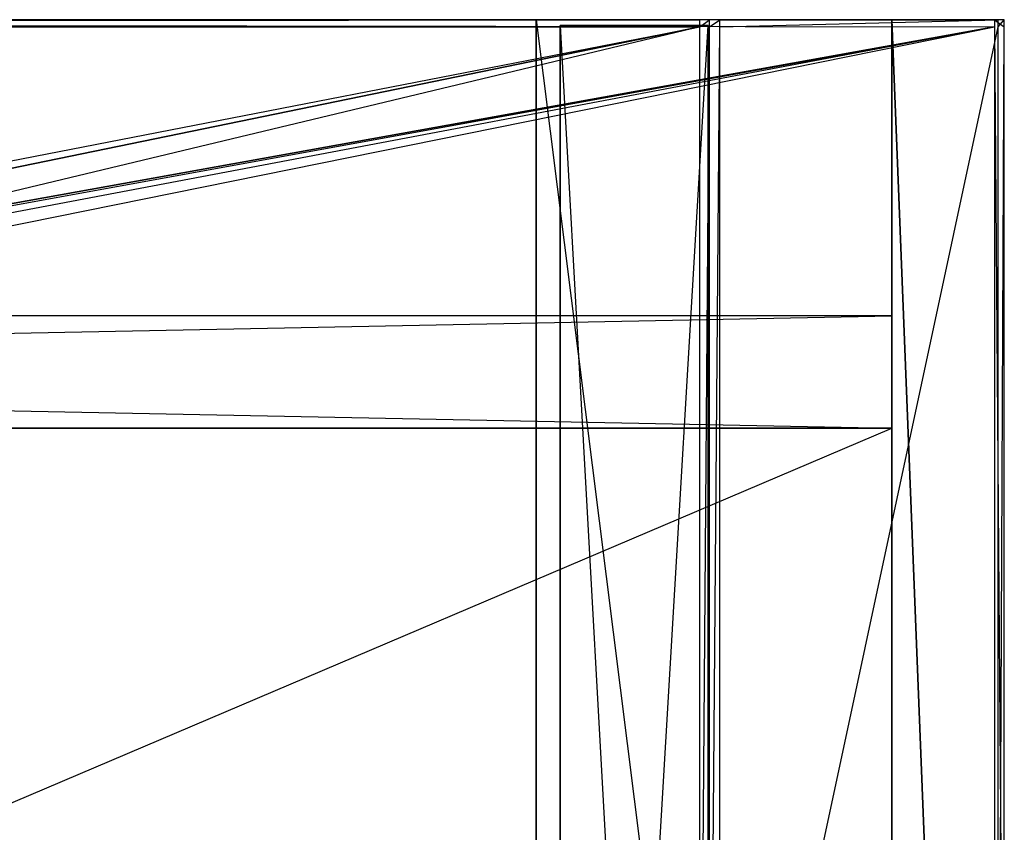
# Model space of a CAD drawing. Extents: x 0 to 1, y -0.5 to 0.
# Tile 27 of 27: x 0.83 to 1, y -0.14 to 0. Entities that reach past the tile are written whole.
import ezdxf

# ---------------------------------------------------------------- set-up
doc = ezdxf.new("R2010")
doc.units = 0
for name, color, linetype in [('L18_PLATTE_LEGATO_N_B12700__0__', 7, 'CONTINUOUS'), ('L19_KORPUS_LEGATO_SE_X_190__Y_4', 7, 'CONTINUOUS'), ('L20_KORPUS_LEGATO_BO_X_9620__Y_', 7, 'CONTINUOUS'), ('L21_KORPUS_LEGATO_RWT_X_9620__Y', 7, 'CONTINUOUS'), ('L22_KORPUS_LEGATO_3_N_B12700___', 7, 'CONTINUOUS'), ('L23_KORPUS_LEGATO_2_N_B12700___', 7, 'CONTINUOUS')]:
    doc.layers.add(name, color=color, linetype=linetype)

msp = doc.modelspace()

# ---------------------------------------------------------------- linework, layer by layer
at = {"layer": 'L18_PLATTE_LEGATO_N_B12700__0__', "color": 8}
for points, invisible_edges in [([(0.00192, 0, 0.548361), (0.998322, 0, 0.544378), (0.00192, 0, 0.544378), (0.00192, 0, 0.548361)], 13), ([(0.998322, 0, 0.544378), (0.00192, 0, 0.548361), (0.998322, 0, 0.548361), (0.998322, 0, 0.544378)], 14), ([(0.00192, 0, 0.55), (0.998322, 0, 0.548361), (0.00192, 0, 0.548361), (0.00192, 0, 0.55)], 13), ([(0.998322, 0, 0.548361), (0.00192, 0, 0.55), (0.998322, 0, 0.55), (0.998322, 0, 0.548361)], 14), ([(0.00192, 0, 0.5432), (0.997308, 0, 0.542564), (0.002933, 0, 0.542564), (0.00192, 0, 0.5432)], 13), ([(0.997308, 0, 0.542564), (0.00192, 0, 0.5432), (0.998322, 0, 0.5432), (0.997308, 0, 0.542564)], 14), ([(0.00192, 0, 0.544378), (0.998322, 0, 0.5432), (0.00192, 0, 0.5432), (0.00192, 0, 0.544378)], 13), ([(0.998322, 0, 0.5432), (0.00192, 0, 0.544378), (0.998322, 0, 0.544378), (0.998322, 0, 0.5432)], 14), ([(0.998322, -0.001197, 0.55), (0.00192, 0, 0.55), (0.00192, -0.001197, 0.55), (0.998322, -0.001197, 0.55)], 13), ([(0.00192, 0, 0.55), (0.998322, -0.001197, 0.55), (0.998322, 0, 0.55), (0.00192, 0, 0.55)], 14), ([(0.002933, 0, 0.542564), (0.950281, 0, 0.513069), (0.049961, 0, 0.513069), (0.002933, 0, 0.542564)], 13), ([(0.950281, 0, 0.513069), (0.002933, 0, 0.542564), (0.997308, 0, 0.542564), (0.950281, 0, 0.513069)], 14), ([(0.049961, 0, 0.513069), (0.948577, 0, 0.512), (0.051665, 0, 0.512), (0.049961, 0, 0.513069)], 13), ([(0.948577, 0, 0.512), (0.049961, 0, 0.513069), (0.950281, 0, 0.513069), (0.948577, 0, 0.512)], 14), ([(0.948577, 0, 0.512), (0.051665, -0.001197, 0.512), (0.051665, 0, 0.512), (0.948577, 0, 0.512)], 13), ([(0.051665, -0.001197, 0.512), (0.948577, 0, 0.512), (0.948577, -0.001197, 0.512), (0.051665, -0.001197, 0.512)], 14), ([(0.950281, 0, 0.513069), (0.950256, 0, 0.512), (0.948577, 0, 0.512), (0.950281, 0, 0.513069)], 13), ([(0.950256, 0, 0.512), (0.948577, -0.001197, 0.512), (0.948577, 0, 0.512), (0.950256, 0, 0.512)], 13), ([(0.948577, -0.001197, 0.512), (0.950256, 0, 0.512), (0.950256, -0.001197, 0.512), (0.948577, -0.001197, 0.512)], 14), ([(0.951959, 0, 0.513069), (0.950256, -0.001197, 0.512), (0.950256, 0, 0.512), (0.951959, 0, 0.513069)], 13), ([(0.950256, -0.001197, 0.512), (0.951959, 0, 0.513069), (0.951959, -0.001197, 0.513069), (0.950256, -0.001197, 0.512)], 14), ([(0.950256, 0, 0.512), (0.950281, 0, 0.513069), (0.951959, 0, 0.513069), (0.950256, 0, 0.512)], 14), ([(0.997308, 0, 0.542564), (0.951959, 0, 0.513069), (0.950281, 0, 0.513069), (0.997308, 0, 0.542564)], 13), ([(0.998987, 0, 0.542564), (0.951959, -0.001197, 0.513069), (0.951959, 0, 0.513069), (0.998987, 0, 0.542564)], 13), ([(0.951959, -0.001197, 0.513069), (0.998987, 0, 0.542564), (0.998987, -0.001197, 0.542564), (0.951959, -0.001197, 0.513069)], 14), ([(0.951959, 0, 0.513069), (0.997308, 0, 0.542564), (0.998987, 0, 0.542564), (0.951959, 0, 0.513069)], 14), ([(0.998322, 0, 0.5432), (0.998987, 0, 0.542564), (0.997308, 0, 0.542564), (0.998322, 0, 0.5432)], 13), ([(1, -0.001197, 0.55), (0.998322, 0, 0.55), (0.998322, -0.001197, 0.55), (1, -0.001197, 0.55)], 13), ([(0.998322, 0, 0.55), (1, -0.001197, 0.55), (1, 0, 0.55), (0.998322, 0, 0.55)], 14), ([(0.998322, 0, 0.55), (1, 0, 0.548361), (0.998322, 0, 0.548361), (0.998322, 0, 0.55)], 13), ([(1, 0, 0.548361), (0.998322, 0, 0.55), (1, 0, 0.55), (1, 0, 0.548361)], 14), ([(0.998322, 0, 0.548361), (1, 0, 0.544378), (0.998322, 0, 0.544378), (0.998322, 0, 0.548361)], 13), ([(1, 0, 0.544378), (0.998322, 0, 0.548361), (1, 0, 0.548361), (1, 0, 0.544378)], 14), ([(0.998322, 0, 0.544378), (1, 0, 0.5432), (0.998322, 0, 0.5432), (0.998322, 0, 0.544378)], 13), ([(1, 0, 0.5432), (0.998322, 0, 0.544378), (1, 0, 0.544378), (1, 0, 0.5432)], 14), ([(0.998987, 0, 0.542564), (0.998322, 0, 0.5432), (1, 0, 0.5432), (0.998987, 0, 0.542564)], 14), ([(1, 0, 0.5432), (0.998987, -0.001197, 0.542564), (0.998987, 0, 0.542564), (1, 0, 0.5432)], 13), ([(0.998987, -0.001197, 0.542564), (1, 0, 0.5432), (1, -0.001197, 0.5432), (0.998987, -0.001197, 0.542564)], 14), ([(1, 0, 0.5432), (1, -0.001197, 0.544378), (1, -0.001197, 0.5432), (1, 0, 0.5432)], 13), ([(1, -0.001197, 0.544378), (1, 0, 0.5432), (1, 0, 0.544378), (1, -0.001197, 0.544378)], 14), ([(1, 0, 0.544378), (1, -0.001197, 0.548361), (1, -0.001197, 0.544378), (1, 0, 0.544378)], 13), ([(1, -0.001197, 0.548361), (1, 0, 0.544378), (1, 0, 0.548361), (1, -0.001197, 0.548361)], 14), ([(1, 0, 0.548361), (1, -0.001197, 0.55), (1, -0.001197, 0.548361), (1, 0, 0.548361)], 13), ([(1, -0.001197, 0.55), (1, 0, 0.548361), (1, 0, 0.55), (1, -0.001197, 0.55)], 14), ([(0.00192, -0.001197, 0.55), (0.282226, -0.129992, 0.55), (0.998322, -0.001197, 0.55), (0.00192, -0.001197, 0.55)], 13), ([(0.282383, -0.130785, 0.512), (0.051665, -0.001197, 0.512), (0.948577, -0.001197, 0.512), (0.282383, -0.130785, 0.512)], 13), ([(0.998322, -0.001197, 0.55), (0.282226, -0.129992, 0.55), (0.300233, -0.128218, 0.55), (0.998322, -0.001197, 0.55)], 10), ([(0.282383, -0.130785, 0.512), (0.948577, -0.001197, 0.512), (0.300233, -0.129027, 0.512), (0.282383, -0.130785, 0.512)], 10), ([(0.998322, -0.001197, 0.55), (0.300233, -0.128218, 0.55), (0.318241, -0.129992, 0.55), (0.998322, -0.001197, 0.55)], 13), ([(0.300233, -0.129027, 0.512), (0.948577, -0.001197, 0.512), (0.318083, -0.130785, 0.512), (0.300233, -0.129027, 0.512)], 13), ([(0.318083, -0.130785, 0.512), (0.948577, -0.001197, 0.512), (0.335247, -0.135991, 0.512), (0.318083, -0.130785, 0.512)], 10), ([(0.998322, -0.001197, 0.55), (0.318241, -0.129992, 0.55), (0.335557, -0.135245, 0.55), (0.998322, -0.001197, 0.55)], 10), ([(0.335247, -0.135991, 0.512), (0.948577, -0.001197, 0.512), (0.351066, -0.144446, 0.512), (0.335247, -0.135991, 0.512)], 13), ([(0.998322, -0.001197, 0.55), (0.335557, -0.135245, 0.55), (0.351515, -0.143774, 0.55), (0.998322, -0.001197, 0.55)], 13), ([(0.351066, -0.144446, 0.512), (0.948577, -0.001197, 0.512), (0.364931, -0.155825, 0.512), (0.351066, -0.144446, 0.512)], 15), ([(0.998322, -0.001197, 0.55), (0.351515, -0.143774, 0.55), (0.365502, -0.155254, 0.55), (0.998322, -0.001197, 0.55)], 15), ([(0.364931, -0.155825, 0.512), (0.948577, -0.001197, 0.512), (0.37631, -0.16969, 0.512), (0.364931, -0.155825, 0.512)], 15), ([(0.998322, -0.001197, 0.55), (0.365502, -0.155254, 0.55), (0.376982, -0.169241, 0.55), (0.998322, -0.001197, 0.55)], 15), ([(0.37631, -0.16969, 0.512), (0.948577, -0.001197, 0.512), (0.384765, -0.185509, 0.512), (0.37631, -0.16969, 0.512)], 15), ([(0.998322, -0.001197, 0.55), (0.376982, -0.169241, 0.55), (0.385512, -0.185199, 0.55), (0.998322, -0.001197, 0.55)], 15), ([(0.384765, -0.185509, 0.512), (0.948577, -0.001197, 0.512), (0.389972, -0.202673, 0.512), (0.384765, -0.185509, 0.512)], 15), ([(0.998322, -0.001197, 0.55), (0.385512, -0.185199, 0.55), (0.390764, -0.202515, 0.55), (0.998322, -0.001197, 0.55)], 15), ([(0.389972, -0.202673, 0.512), (0.948577, -0.001197, 0.512), (0.39173, -0.220523, 0.512), (0.389972, -0.202673, 0.512)], 15), ([(0.998322, -0.001197, 0.55), (0.390764, -0.202515, 0.55), (0.392538, -0.220523, 0.55), (0.998322, -0.001197, 0.55)], 15), ([(0.39173, -0.220523, 0.512), (0.948577, -0.001197, 0.512), (0.948577, -0.220523, 0.512), (0.39173, -0.220523, 0.512)], 15), ([(0.998322, -0.001197, 0.55), (0.392538, -0.220523, 0.55), (0.998322, -0.220523, 0.55), (0.998322, -0.001197, 0.55)], 15), ([(0.950256, -0.001197, 0.512), (0.948577, -0.220523, 0.512), (0.948577, -0.001197, 0.512), (0.950256, -0.001197, 0.512)], 13), ([(0.948577, -0.220523, 0.512), (0.950256, -0.001197, 0.512), (0.950256, -0.220523, 0.512), (0.948577, -0.220523, 0.512)], 14), ([(0.951959, -0.001197, 0.513069), (0.950256, -0.220523, 0.512), (0.950256, -0.001197, 0.512), (0.951959, -0.001197, 0.513069)], 13), ([(0.950256, -0.220523, 0.512), (0.951959, -0.001197, 0.513069), (0.951959, -0.220523, 0.513069), (0.950256, -0.220523, 0.512)], 14), ([(0.998987, -0.001197, 0.542564), (0.951959, -0.220523, 0.513069), (0.951959, -0.001197, 0.513069), (0.998987, -0.001197, 0.542564)], 13), ([(0.951959, -0.220523, 0.513069), (0.998987, -0.001197, 0.542564), (0.998987, -0.220523, 0.542564), (0.951959, -0.220523, 0.513069)], 14), ([(1, -0.220523, 0.55), (0.998322, -0.001197, 0.55), (0.998322, -0.220523, 0.55), (1, -0.220523, 0.55)], 13), ([(0.998322, -0.001197, 0.55), (1, -0.220523, 0.55), (1, -0.001197, 0.55), (0.998322, -0.001197, 0.55)], 14), ([(1, -0.001197, 0.5432), (0.998987, -0.220523, 0.542564), (0.998987, -0.001197, 0.542564), (1, -0.001197, 0.5432)], 13), ([(0.998987, -0.220523, 0.542564), (1, -0.001197, 0.5432), (1, -0.220523, 0.5432), (0.998987, -0.220523, 0.542564)], 14), ([(1, -0.001197, 0.548361), (1, -0.220523, 0.55), (1, -0.220523, 0.548361), (1, -0.001197, 0.548361)], 13), ([(1, -0.220523, 0.55), (1, -0.001197, 0.548361), (1, -0.001197, 0.55), (1, -0.220523, 0.55)], 14), ([(1, -0.001197, 0.544378), (1, -0.220523, 0.548361), (1, -0.220523, 0.544378), (1, -0.001197, 0.544378)], 13), ([(1, -0.220523, 0.548361), (1, -0.001197, 0.544378), (1, -0.001197, 0.548361), (1, -0.220523, 0.548361)], 14), ([(1, -0.001197, 0.5432), (1, -0.220523, 0.544378), (1, -0.220523, 0.5432), (1, -0.001197, 0.5432)], 13), ([(1, -0.220523, 0.544378), (1, -0.001197, 0.5432), (1, -0.001197, 0.544378), (1, -0.220523, 0.544378)], 14)]:
    msp.add_3dface(points, dxfattribs=dict(at, invisible_edges=invisible_edges))
at = {"layer": 'L19_KORPUS_LEGATO_SE_X_190__Y_4', "color": 8}
for points, invisible_edges in [([(1, -0.479, 0.51), (0.981, 0, 0.51), (0.981, -0.479, 0.51), (1, -0.479, 0.51)], 13), ([(0.981, 0, 0.51), (1, -0.479, 0.51), (1, 0, 0.51), (0.981, 0, 0.51)], 14), ([(0.981, 0), (1, -0.479), (0.981, -0.479), (0.981, 0)], 13), ([(1, -0.479), (0.981, 0), (1, 0), (1, -0.479)], 14), ([(0.981, -0.479, 0.51), (0.981, 0), (0.981, -0.479), (0.981, -0.479, 0.51)], 13), ([(0.981, 0), (0.981, -0.479, 0.51), (0.981, 0, 0.51), (0.981, 0)], 14), ([(0.981, 0, 0.51), (1, 0), (0.981, 0), (0.981, 0, 0.51)], 13), ([(1, 0), (0.981, 0, 0.51), (1, 0, 0.51), (1, 0)], 14), ([(1, 0), (1, -0.479, 0.51), (1, -0.479), (1, 0)], 13), ([(1, -0.479, 0.51), (1, 0), (1, 0, 0.51), (1, -0.479, 0.51)], 14)]:
    msp.add_3dface(points, dxfattribs=dict(at, invisible_edges=invisible_edges))
at = {"layer": 'L20_KORPUS_LEGATO_BO_X_9620__Y_', "color": 8}
for points, invisible_edges in [([(0.981, -0.4785, 0.02), (0.019, -0.069, 0.02), (0.019, -0.4785, 0.02), (0.981, -0.4785, 0.02)], 13), ([(0.019, -0.069, 0.02), (0.981, -0.4785, 0.02), (0.981, -0.069, 0.02), (0.019, -0.069, 0.02)], 14), ([(0.981, -0.069, 0.001), (0.019, -0.4785, 0.001), (0.019, -0.069, 0.001), (0.981, -0.069, 0.001)], 13), ([(0.019, -0.4785, 0.001), (0.981, -0.069, 0.001), (0.981, -0.4785, 0.001), (0.019, -0.4785, 0.001)], 14), ([(0.019, -0.069, 0.02), (0.981, -0.069, 0.001), (0.019, -0.069, 0.001), (0.019, -0.069, 0.02)], 13), ([(0.981, -0.069, 0.001), (0.019, -0.069, 0.02), (0.981, -0.069, 0.02), (0.981, -0.069, 0.001)], 14), ([(0.981, -0.069, 0.001), (0.981, -0.4785, 0.02), (0.981, -0.4785, 0.001), (0.981, -0.069, 0.001)], 13), ([(0.981, -0.4785, 0.02), (0.981, -0.069, 0.001), (0.981, -0.069, 0.02), (0.981, -0.4785, 0.02)], 14)]:
    msp.add_3dface(points, dxfattribs=dict(at, invisible_edges=invisible_edges))
at = {"layer": 'L21_KORPUS_LEGATO_RWT_X_9620__Y', "color": 8}
for points, invisible_edges in [([(0.019, -0.05, 0.1605), (0.981, -0.05, 0.0005), (0.019, -0.05, 0.0005), (0.019, -0.05, 0.1605)], 13), ([(0.981, -0.05, 0.0005), (0.019, -0.05, 0.1605), (0.981, -0.05, 0.1605), (0.981, -0.05, 0.0005)], 14), ([(0.981, -0.05, 0.0005), (0.019, -0.069, 0.0005), (0.019, -0.05, 0.0005), (0.981, -0.05, 0.0005)], 13), ([(0.019, -0.069, 0.0005), (0.981, -0.05, 0.0005), (0.981, -0.069, 0.0005), (0.019, -0.069, 0.0005)], 14), ([(0.981, -0.069, 0.1605), (0.019, -0.05, 0.1605), (0.019, -0.069, 0.1605), (0.981, -0.069, 0.1605)], 13), ([(0.019, -0.05, 0.1605), (0.981, -0.069, 0.1605), (0.981, -0.05, 0.1605), (0.019, -0.05, 0.1605)], 14), ([(0.981, -0.05, 0.0005), (0.981, -0.069, 0.1605), (0.981, -0.069, 0.0005), (0.981, -0.05, 0.0005)], 13), ([(0.981, -0.069, 0.1605), (0.981, -0.05, 0.0005), (0.981, -0.05, 0.1605), (0.981, -0.069, 0.1605)], 14), ([(0.981, -0.069, 0.0005), (0.019, -0.069, 0.1605), (0.019, -0.069, 0.0005), (0.981, -0.069, 0.0005)], 13), ([(0.019, -0.069, 0.1605), (0.981, -0.069, 0.0005), (0.981, -0.069, 0.1605), (0.019, -0.069, 0.1605)], 14)]:
    msp.add_3dface(points, dxfattribs=dict(at, invisible_edges=invisible_edges))
at = {"layer": 'L22_KORPUS_LEGATO_3_N_B12700___', "color": 8}
for points, invisible_edges in [([(0.921, 0, 0.502), (0.981, 0, 0.483), (0.921, 0, 0.483), (0.921, 0, 0.502)], 13), ([(0.981, 0, 0.483), (0.921, 0, 0.502), (0.981, 0, 0.502), (0.981, 0, 0.483)], 14), ([(0.981, 0, 0.483), (0.921, -0.4185, 0.483), (0.921, 0, 0.483), (0.981, 0, 0.483)], 13), ([(0.981, -0.4785, 0.483), (0.921, -0.4185, 0.483), (0.981, 0, 0.483), (0.981, -0.4785, 0.483)], 15), ([(0.981, -0.4785, 0.502), (0.921, 0, 0.502), (0.921, -0.4185, 0.502), (0.981, -0.4785, 0.502)], 13), ([(0.921, 0, 0.502), (0.981, -0.4785, 0.502), (0.981, 0, 0.502), (0.921, 0, 0.502)], 14), ([(0.921, -0.4185, 0.502), (0.921, 0, 0.483), (0.921, -0.4185, 0.483), (0.921, -0.4185, 0.502)], 13), ([(0.921, 0, 0.483), (0.921, -0.4185, 0.502), (0.921, 0, 0.502), (0.921, 0, 0.483)], 14), ([(0.981, 0, 0.483), (0.981, -0.4785, 0.502), (0.981, -0.4785, 0.483), (0.981, 0, 0.483)], 13), ([(0.981, -0.4785, 0.502), (0.981, 0, 0.483), (0.981, 0, 0.502), (0.981, -0.4785, 0.502)], 14)]:
    msp.add_3dface(points, dxfattribs=dict(at, invisible_edges=invisible_edges))
at = {"layer": 'L23_KORPUS_LEGATO_2_N_B12700___', "color": 8}
for points, invisible_edges in [([(0.95, -0.001, 0.502), (0.925, -0.425, 0.502), (0.925, -0.001, 0.502), (0.95, -0.001, 0.502)], 13), ([(0.925, -0.425, 0.502), (0.95, -0.001, 0.502), (0.95, -0.45, 0.502), (0.925, -0.425, 0.502)], 14), ([(0.95, -0.45, 0.512), (0.925, -0.001, 0.512), (0.925, -0.425, 0.512), (0.95, -0.45, 0.512)], 13), ([(0.925, -0.001, 0.512), (0.95, -0.45, 0.512), (0.95, -0.001, 0.512), (0.925, -0.001, 0.512)], 14), ([(0.925, -0.425, 0.512), (0.925, -0.001, 0.502), (0.925, -0.425, 0.502), (0.925, -0.425, 0.512)], 13), ([(0.925, -0.001, 0.502), (0.925, -0.425, 0.512), (0.925, -0.001, 0.512), (0.925, -0.001, 0.502)], 14), ([(0.925, -0.001, 0.512), (0.95, -0.001, 0.502), (0.925, -0.001, 0.502), (0.925, -0.001, 0.512)], 13), ([(0.95, -0.001, 0.502), (0.925, -0.001, 0.512), (0.95, -0.001, 0.512), (0.95, -0.001, 0.502)], 14), ([(0.95, -0.001, 0.502), (0.95, -0.45, 0.512), (0.95, -0.45, 0.502), (0.95, -0.001, 0.502)], 13), ([(0.95, -0.45, 0.512), (0.95, -0.001, 0.502), (0.95, -0.001, 0.512), (0.95, -0.45, 0.512)], 14)]:
    msp.add_3dface(points, dxfattribs=dict(at, invisible_edges=invisible_edges))

doc.saveas('drawing.dxf')
